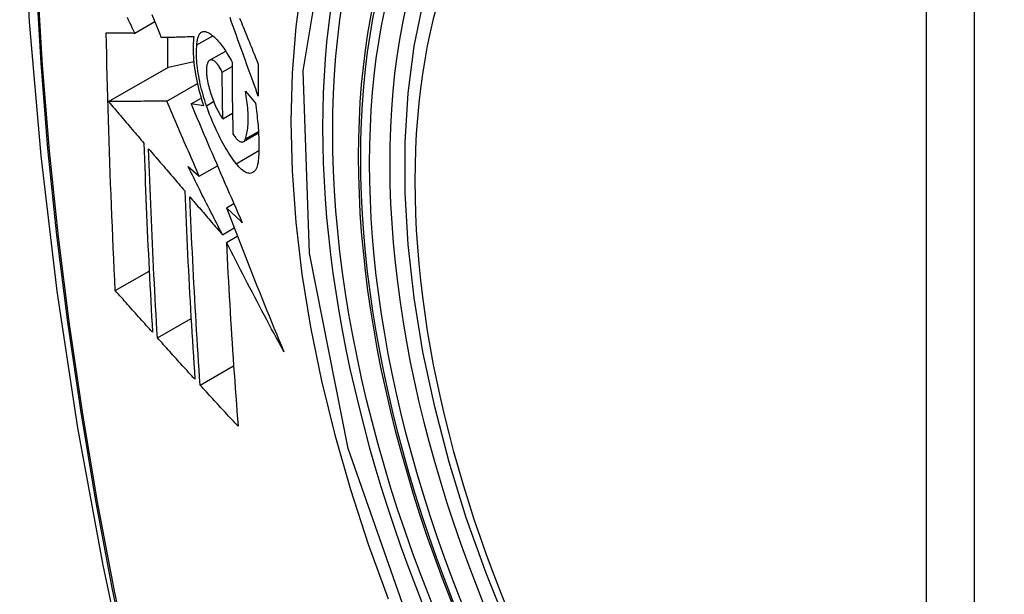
# Model space of a CAD drawing. Header units: inches. Extents: x 17 to 386, y 34 to 183.
# Tile 66 of 95: x 329.718 to 330.059, y 173.431 to 173.629. Entities that reach past the tile are written whole.
import ezdxf

# ---------------------------------------------------------------- set-up
doc = ezdxf.new("R2010")
doc.units = ezdxf.units.IN
doc.header["$MEASUREMENT"] = 0
doc.layers.add('Visible Edges(ANSI)', color=7, linetype='Continuous', lineweight=25)
doc.layers.add('Visible Tangent Edges(ANSI)', color=7, linetype='Continuous', lineweight=25)

msp = doc.modelspace()

# ---------------------------------------------------------------- linework, layer by layer
at = {"layer": 'Visible Edges(ANSI)'}
for p, q in [((329.75795, 173.62474), (329.76486, 173.62873)), ((329.76927, 173.6233), (329.76927, 173.61276)), ((329.77943, 173.62068), (329.78488, 173.62382)), ((329.78383, 173.61531), (329.78937, 173.6185)), ((329.74889, 173.601), (329.76963, 173.61297)), ((329.76963, 173.61297), (329.77834, 173.61485)), ((329.78816, 173.61122), (329.79157, 173.61319)), ((329.76901, 173.60119), (329.77959, 173.60729)), ((329.77741, 173.60022), (329.78091, 173.60224)), ((329.79619, 173.60463), (329.79964, 173.6005)), ((329.78176, 173.59959), (329.77741, 173.60022)), ((329.78839, 173.59502), (329.79174, 173.59696)), ((329.79549, 173.58716), (329.80073, 173.59018)), ((329.77639, 173.5785), (329.78025, 173.57522)), ((329.78025, 173.57522), (329.78652, 173.57884)), ((329.78964, 173.56424), (329.79221, 173.56572)), ((329.78826, 173.55495), (329.79231, 173.55729)), ((329.78961, 173.5523), (329.79339, 173.55449)), ((329.75123, 173.5356), (329.76294, 173.54237)), ((329.76576, 173.51929), (329.7774, 173.52602)), ((329.78055, 173.50293), (329.79213, 173.50962))]:
    msp.add_line(p, q, dxfattribs=at)
at = {"layer": 'Visible Edges(ANSI)', "flags": 128}
for points in [[(329.77221, 174.05179), (329.75937, 174.01373), (329.74831, 173.97455), (329.73901, 173.93431), (329.73145, 173.89309), (329.72561, 173.85095), (329.72146, 173.80796), (329.71899, 173.76416), (329.71817, 173.71964), (329.71898, 173.67444), (329.72141, 173.62863), (329.72543, 173.58228), (329.73103, 173.53544), (329.73818, 173.48819), (329.74686, 173.44059), (329.75705, 173.39272), (329.76873, 173.34463)], [(329.88716, 173.41865), (329.87942, 173.43781), (329.87256, 173.45705), (329.86662, 173.47628), (329.86162, 173.49543), (329.85758, 173.5144), (329.85452, 173.53313), (329.85247, 173.55152), (329.85145, 173.5695), (329.85145, 173.58699), (329.85249, 173.60391), (329.85457, 173.62021), (329.8577, 173.63579), (329.86188, 173.65061), (329.86711, 173.66458), (329.87338, 173.67762), (329.88068, 173.68968), (329.88899, 173.70066), (329.89829, 173.71049), (329.90851, 173.7191), (329.9196, 173.72641)], [(329.75795, 173.62474), (329.75752, 173.62563), (329.7571, 173.62652), (329.75667, 173.62741), (329.75625, 173.6283), (329.75582, 173.62919), (329.7554, 173.63008)], [(329.76389, 173.63113), (329.76469, 173.62915), (329.76548, 173.62718), (329.76628, 173.62521), (329.76708, 173.62324)], [(329.80065, 173.60292), (329.8002, 173.60415), (329.79975, 173.60539), (329.7993, 173.60662), (329.79886, 173.60786), (329.79841, 173.60909), (329.79796, 173.61033), (329.79751, 173.61157), (329.79707, 173.6128), (329.79662, 173.61404), (329.79617, 173.61528), (329.79573, 173.61652), (329.79528, 173.61775), (329.79484, 173.61899), (329.79439, 173.62022), (329.79395, 173.62146), (329.79351, 173.62269), (329.79307, 173.62392), (329.79263, 173.62515), (329.79219, 173.62638), (329.79175, 173.62761), (329.79131, 173.62884), (329.79088, 173.63006)], [(329.79418, 173.62987), (329.79448, 173.62912), (329.79479, 173.62837), (329.7951, 173.62761), (329.7954, 173.62685), (329.79571, 173.6261), (329.79602, 173.62534), (329.79633, 173.62458), (329.79664, 173.62382), (329.79694, 173.62306), (329.79725, 173.6223), (329.79756, 173.62154), (329.79787, 173.62078), (329.79818, 173.62002), (329.79849, 173.61926), (329.7988, 173.6185), (329.79911, 173.61774), (329.79942, 173.61698), (329.79973, 173.61623), (329.80004, 173.61547), (329.80035, 173.61471), (329.80066, 173.61395)], [(329.75123, 173.5356), (329.75105, 173.53928), (329.75087, 173.54297), (329.7507, 173.54665), (329.75053, 173.55034), (329.75036, 173.55403), (329.7502, 173.55773), (329.75005, 173.56143), (329.74989, 173.56513), (329.74975, 173.56883), (329.7496, 173.57254), (329.74946, 173.57625), (329.74933, 173.57997), (329.7492, 173.58369), (329.74907, 173.58741), (329.74895, 173.59114), (329.74884, 173.59487), (329.74873, 173.59861), (329.74862, 173.60235), (329.74852, 173.6061), (329.74843, 173.60984), (329.74834, 173.61359), (329.74826, 173.61733), (329.74818, 173.62109), (329.7481, 173.62484)], [(329.7481, 173.62484), (329.74849, 173.62484), (329.74888, 173.62483), (329.74928, 173.62483), (329.74967, 173.62482), (329.75007, 173.62482), (329.75048, 173.62481), (329.75088, 173.62481), (329.75129, 173.62481), (329.7517, 173.6248), (329.75211, 173.6248), (329.75252, 173.62479), (329.75293, 173.62479), (329.75335, 173.62478), (329.75376, 173.62478), (329.75418, 173.62478), (329.7546, 173.62477), (329.75502, 173.62477), (329.75543, 173.62476), (329.75585, 173.62476), (329.75627, 173.62475), (329.75669, 173.62475), (329.75711, 173.62475), (329.75753, 173.62474), (329.75795, 173.62474)], [(329.76708, 173.62324), (329.76754, 173.62325), (329.768, 173.62326), (329.76847, 173.62328), (329.76893, 173.62329), (329.7694, 173.6233), (329.76987, 173.62331), (329.77034, 173.62332), (329.77081, 173.62334), (329.77128, 173.62335), (329.77175, 173.62336), (329.77222, 173.62337), (329.77269, 173.62339), (329.77317, 173.6234), (329.77364, 173.62341), (329.77412, 173.62342), (329.77459, 173.62344), (329.77506, 173.62345), (329.77554, 173.62346), (329.77601, 173.62348), (329.77649, 173.62349), (329.77696, 173.6235), (329.77744, 173.62352), (329.77791, 173.62353), (329.77838, 173.62354)], [(329.77838, 173.62354), (329.77829, 173.62277), (329.77821, 173.62197), (329.77815, 173.62114), (329.77812, 173.62027), (329.7781, 173.61938), (329.77811, 173.61846), (329.77814, 173.61752), (329.7782, 173.61655), (329.77827, 173.61557), (329.77837, 173.61456), (329.77848, 173.61354), (329.77862, 173.6125), (329.77878, 173.61145), (329.77896, 173.61039), (329.77916, 173.60932), (329.77938, 173.60824), (329.77962, 173.60716), (329.77987, 173.60607), (329.78014, 173.60499), (329.78044, 173.6039), (329.78074, 173.60282), (329.78107, 173.60174), (329.78141, 173.60066), (329.78176, 173.59959)], [(329.77943, 173.62068), (329.77946, 173.62111), (329.77949, 173.62152), (329.77954, 173.62192), (329.7796, 173.6223), (329.77968, 173.62265), (329.77976, 173.62299), (329.77986, 173.6233), (329.77996, 173.62359), (329.78008, 173.62387), (329.7802, 173.62411), (329.78034, 173.62434), (329.78049, 173.62454), (329.78064, 173.62472), (329.78081, 173.62487), (329.78098, 173.625), (329.78116, 173.62511), (329.78135, 173.62519), (329.78154, 173.62525), (329.78174, 173.62528), (329.78195, 173.62529), (329.78216, 173.62528), (329.78238, 173.62524), (329.78261, 173.62518), (329.78284, 173.62509)], [(329.78284, 173.62509), (329.78318, 173.62493), (329.78353, 173.62475), (329.78389, 173.62454), (329.78425, 173.6243), (329.78461, 173.62404), (329.78497, 173.62375), (329.78534, 173.62343), (329.78571, 173.62309), (329.78608, 173.62273), (329.78645, 173.62234), (329.78683, 173.62193), (329.7872, 173.62149), (329.78757, 173.62103), (329.78795, 173.62055), (329.78832, 173.62004), (329.78869, 173.61952), (329.78906, 173.61897), (329.78943, 173.61841), (329.78979, 173.61782), (329.79015, 173.61722), (329.79051, 173.6166), (329.79087, 173.61596), (329.79122, 173.6153), (329.79157, 173.61462)], [(329.78275, 173.59957), (329.78244, 173.6005), (329.78213, 173.60143), (329.78185, 173.60237), (329.78157, 173.60331), (329.78131, 173.60425), (329.78106, 173.60519), (329.78083, 173.60614), (329.78061, 173.60708), (329.78041, 173.60802), (329.78022, 173.60896), (329.78005, 173.60988), (329.7799, 173.6108), (329.77976, 173.61171), (329.77964, 173.61261), (329.77954, 173.6135), (329.77946, 173.61437), (329.77939, 173.61523), (329.77934, 173.61607), (329.77931, 173.61689), (329.7793, 173.6177), (329.77931, 173.61848), (329.77933, 173.61924), (329.77937, 173.61997), (329.77943, 173.62068)], [(329.78358, 173.61511), (329.78347, 173.61499), (329.78337, 173.61486), (329.78328, 173.61471), (329.78319, 173.61455), (329.78311, 173.61438), (329.78304, 173.61419), (329.78297, 173.61399), (329.78291, 173.61377), (329.78286, 173.61354), (329.78281, 173.61329), (329.78277, 173.61304), (329.78274, 173.61277), (329.78272, 173.61249), (329.7827, 173.6122), (329.7827, 173.6119), (329.78269, 173.61159), (329.7827, 173.61127), (329.78272, 173.61094), (329.78274, 173.61061), (329.78277, 173.61026), (329.78281, 173.60991), (329.78285, 173.60956), (329.7829, 173.6092), (329.78296, 173.60884)], [(329.78816, 173.61122), (329.78797, 173.61162), (329.78777, 173.61201), (329.78757, 173.61237), (329.78737, 173.61272), (329.78717, 173.61306), (329.78696, 173.61337), (329.78675, 173.61367), (329.78654, 173.61394), (329.78633, 173.6142), (329.78612, 173.61443), (329.78591, 173.61464), (329.7857, 173.61483), (329.7855, 173.61499), (329.7853, 173.61513), (329.7851, 173.61525), (329.7849, 173.61534), (329.78471, 173.6154), (329.78453, 173.61544), (329.78435, 173.61545), (329.78418, 173.61544), (329.78402, 173.61539), (329.78386, 173.61533), (329.78371, 173.61523), (329.78358, 173.61511)], [(329.79157, 173.61462), (329.79157, 173.61358), (329.79158, 173.61255), (329.79158, 173.61151), (329.79159, 173.61048), (329.79159, 173.60944), (329.7916, 173.60841), (329.79161, 173.60738), (329.79162, 173.60635), (329.79163, 173.60531), (329.79164, 173.60428), (329.79165, 173.60325), (329.79166, 173.60222), (329.79167, 173.60119), (329.79169, 173.60016), (329.7917, 173.59913), (329.79172, 173.5981), (329.79173, 173.59707), (329.79175, 173.59604), (329.79177, 173.59502), (329.79179, 173.59399), (329.79181, 173.59296), (329.79183, 173.59194), (329.79185, 173.59091), (329.79187, 173.58989)], [(329.80066, 173.61395), (329.80066, 173.61349), (329.80065, 173.61303), (329.80065, 173.61257), (329.80065, 173.61211), (329.80065, 173.61165), (329.80065, 173.61119), (329.80065, 173.61073), (329.80064, 173.61027), (329.80064, 173.60981), (329.80064, 173.60935), (329.80064, 173.60889), (329.80064, 173.60843), (329.80064, 173.60797), (329.80064, 173.60751), (329.80064, 173.60705), (329.80064, 173.60659), (329.80064, 173.60613), (329.80064, 173.60567), (329.80064, 173.60521), (329.80064, 173.60475), (329.80065, 173.6043), (329.80065, 173.60384), (329.80065, 173.60338), (329.80065, 173.60292)], [(329.78839, 173.59502), (329.78837, 173.5957), (329.78836, 173.59637), (329.78835, 173.59704), (329.78834, 173.59772), (329.78832, 173.59839), (329.78831, 173.59906), (329.7883, 173.59974), (329.78829, 173.60041), (329.78828, 173.60109), (329.78827, 173.60176), (329.78826, 173.60244), (329.78825, 173.60311), (329.78824, 173.60379), (329.78823, 173.60446), (329.78822, 173.60514), (329.78822, 173.60581), (329.78821, 173.60649), (329.7882, 173.60716), (329.78819, 173.60784), (329.78819, 173.60852), (329.78818, 173.60919), (329.78817, 173.60987), (329.78817, 173.61055), (329.78816, 173.61122)], [(329.78296, 173.60884), (329.78308, 173.6082), (329.78321, 173.60756), (329.78335, 173.60692), (329.7835, 173.60628), (329.78367, 173.60563), (329.78384, 173.60499), (329.78403, 173.60435), (329.78423, 173.60371), (329.78444, 173.60308), (329.78466, 173.60245), (329.78489, 173.60183), (329.78512, 173.60122), (329.78536, 173.60063), (329.78562, 173.60004), (329.78587, 173.59946), (329.78614, 173.5989), (329.7864, 173.59836), (329.78668, 173.59783), (329.78695, 173.59731), (329.78723, 173.59682), (329.78752, 173.59634), (329.78781, 173.59588), (329.78809, 173.59544), (329.78839, 173.59502)], [(329.79618, 173.58809), (329.79634, 173.58854), (329.79648, 173.58902), (329.79661, 173.58952), (329.79673, 173.59005), (329.79683, 173.5906), (329.79692, 173.59117), (329.79699, 173.59177), (329.79706, 173.59239), (329.79711, 173.59303), (329.79714, 173.59369), (329.79716, 173.59438), (329.79717, 173.59508), (329.79716, 173.5958), (329.79714, 173.59654), (329.79711, 173.59729), (329.79706, 173.59806), (329.797, 173.59885), (329.79692, 173.59965), (329.79683, 173.60045), (329.79673, 173.60127), (329.79661, 173.6021), (329.79648, 173.60294), (329.79634, 173.60378), (329.79619, 173.60463)], [(329.76901, 173.60119), (329.76823, 173.60118), (329.76744, 173.60117), (329.76665, 173.60116), (329.76586, 173.60116), (329.76506, 173.60115), (329.76426, 173.60114), (329.76345, 173.60113), (329.76264, 173.60113), (329.76182, 173.60112), (329.76099, 173.60111), (329.76017, 173.6011), (329.75933, 173.60109), (329.75849, 173.60109), (329.75765, 173.60108), (329.7568, 173.60107), (329.75595, 173.60106), (329.75508, 173.60105), (329.75422, 173.60105), (329.75335, 173.60104), (329.75247, 173.60103), (329.75158, 173.60102), (329.75069, 173.60101), (329.74979, 173.601), (329.74889, 173.601)], [(329.74889, 173.601), (329.7494, 173.6004), (329.7499, 173.5998), (329.75041, 173.5992), (329.75092, 173.5986), (329.75143, 173.598), (329.75194, 173.59741), (329.75245, 173.59681), (329.75296, 173.59621), (329.75346, 173.59561), (329.75397, 173.59501), (329.75448, 173.59441), (329.75499, 173.59381), (329.7555, 173.59321), (329.75601, 173.59261), (329.75652, 173.59201), (329.75703, 173.59141), (329.75754, 173.59082), (329.75805, 173.59022), (329.75856, 173.58962), (329.75907, 173.58902), (329.75958, 173.58842), (329.76009, 173.58782), (329.7606, 173.58722), (329.76111, 173.58663)], [(329.78025, 173.57522), (329.77978, 173.5763), (329.7793, 173.57738), (329.77883, 173.57846), (329.77836, 173.57955), (329.77789, 173.58063), (329.77741, 173.58171), (329.77694, 173.58279), (329.77647, 173.58387), (329.776, 173.58496), (329.77553, 173.58604), (329.77506, 173.58712), (329.77459, 173.58821), (329.77412, 173.58929), (329.77366, 173.59037), (329.77319, 173.59146), (329.77272, 173.59254), (329.77225, 173.59362), (329.77179, 173.5947), (329.77132, 173.59578), (329.77086, 173.59686), (329.77039, 173.59795), (329.76993, 173.59903), (329.76947, 173.60011), (329.76901, 173.60119)], [(329.77741, 173.60022), (329.77813, 173.59852), (329.77885, 173.59682), (329.77957, 173.59511), (329.78029, 173.59341), (329.78102, 173.5917), (329.78175, 173.58999), (329.78248, 173.58827), (329.78321, 173.58656), (329.78394, 173.58484), (329.78468, 173.58313), (329.78541, 173.58141), (329.78615, 173.57969), (329.78689, 173.57797), (329.78763, 173.57625), (329.78838, 173.57453), (329.78912, 173.57282), (329.78987, 173.5711), (329.79061, 173.56938), (329.79136, 173.56766), (329.79211, 173.56595), (329.79286, 173.56423), (329.79361, 173.56252), (329.79437, 173.56081), (329.79512, 173.5591)], [(329.79302, 173.57953), (329.79255, 173.58015), (329.79208, 173.58079), (329.79162, 173.58145), (329.79115, 173.58213), (329.79069, 173.58284), (329.79022, 173.58356), (329.78977, 173.58431), (329.78931, 173.58507), (329.78886, 173.58586), (329.78841, 173.58667), (329.78796, 173.58749), (329.78752, 173.58834), (329.78708, 173.5892), (329.78665, 173.59007), (329.78623, 173.59097), (329.78581, 173.59187), (329.7854, 173.5928), (329.78499, 173.59373), (329.7846, 173.59468), (329.78421, 173.59563), (329.78383, 173.5966), (329.78346, 173.59758), (329.7831, 173.59857), (329.78275, 173.59957)], [(329.79964, 173.6005), (329.79977, 173.59961), (329.79989, 173.59873), (329.80001, 173.59786), (329.80012, 173.59699), (329.80022, 173.59612), (329.80031, 173.59526), (329.8004, 173.59441), (329.80048, 173.59357), (329.80055, 173.59273), (329.80062, 173.5919), (329.80067, 173.59108), (329.80072, 173.59027), (329.80076, 173.58947), (329.8008, 173.58868), (329.80082, 173.58789), (329.80084, 173.58712), (329.80085, 173.58636), (329.80086, 173.5856), (329.80085, 173.58486), (329.80084, 173.58413), (329.80082, 173.58341), (329.80079, 173.5827), (329.80076, 173.582), (329.80071, 173.58132)], [(329.79187, 173.58989), (329.79208, 173.58954), (329.79229, 173.58922), (329.79251, 173.58891), (329.79272, 173.58862), (329.79294, 173.58836), (329.79315, 173.58811), (329.79337, 173.58789), (329.79358, 173.58769), (329.79379, 173.58752), (329.79399, 173.58737), (329.7942, 173.58725), (329.79439, 173.58715), (329.79459, 173.58708), (329.79477, 173.58704), (329.79495, 173.58702), (329.79513, 173.58703), (329.79529, 173.58707), (329.79545, 173.58713), (329.7956, 173.58722), (329.79573, 173.58734), (329.79586, 173.58749), (329.79598, 173.58767), (329.79609, 173.58787), (329.79618, 173.58809)], [(329.76111, 173.58663), (329.7612, 173.58387), (329.7613, 173.58112), (329.76139, 173.57837), (329.76149, 173.57562), (329.7616, 173.57288), (329.7617, 173.57013), (329.76181, 173.5674), (329.76192, 173.56466), (329.76204, 173.56192), (329.76215, 173.55919), (329.76228, 173.55646), (329.7624, 173.55374), (329.76252, 173.55101), (329.76265, 173.54829), (329.76278, 173.54557), (329.76292, 173.54285), (329.76305, 173.54014), (329.76319, 173.53742), (329.76333, 173.53471), (329.76347, 173.532), (329.76362, 173.52929), (329.76377, 173.52658), (329.76392, 173.52388), (329.76407, 173.52118)], [(329.76576, 173.51929), (329.7656, 173.522), (329.76545, 173.52472), (329.7653, 173.52743), (329.76515, 173.53014), (329.765, 173.53286), (329.76486, 173.53558), (329.76472, 173.5383), (329.76458, 173.54101), (329.76444, 173.54373), (329.76431, 173.54645), (329.76418, 173.54917), (329.76405, 173.5519), (329.76393, 173.55462), (329.76381, 173.55735), (329.76369, 173.56007), (329.76357, 173.5628), (329.76346, 173.56553), (329.76334, 173.56827), (329.76324, 173.571), (329.76313, 173.57374), (329.76303, 173.57648), (329.76293, 173.57922), (329.76284, 173.58196), (329.76274, 173.58471)], [(329.76274, 173.58471), (329.76326, 173.5841), (329.76378, 173.58349), (329.7643, 173.58288), (329.76482, 173.58228), (329.76534, 173.58167), (329.76586, 173.58106), (329.76638, 173.58045), (329.7669, 173.57984), (329.76742, 173.57923), (329.76794, 173.57862), (329.76846, 173.57801), (329.76898, 173.5774), (329.76951, 173.57679), (329.77003, 173.57618), (329.77055, 173.57557), (329.77107, 173.57496), (329.77159, 173.57435), (329.77211, 173.57374), (329.77263, 173.57313), (329.77316, 173.57252), (329.77368, 173.57191), (329.7742, 173.5713), (329.77472, 173.57069), (329.77524, 173.57009)], [(329.78826, 173.55495), (329.78776, 173.55593), (329.78726, 173.55691), (329.78676, 173.55789), (329.78626, 173.55887), (329.78576, 173.55985), (329.78526, 173.56083), (329.78477, 173.56182), (329.78427, 173.5628), (329.78377, 173.56378), (329.78328, 173.56476), (329.78278, 173.56575), (329.78229, 173.56673), (329.78179, 173.56771), (329.7813, 173.56869), (329.7808, 173.56967), (329.78031, 173.57066), (329.77982, 173.57164), (329.77933, 173.57262), (329.77884, 173.5736), (329.77835, 173.57458), (329.77786, 173.57556), (329.77737, 173.57654), (329.77688, 173.57752), (329.77639, 173.5785)], [(329.80071, 173.58132), (329.80065, 173.58059), (329.80055, 173.57991), (329.80042, 173.57928), (329.80027, 173.57871), (329.80009, 173.57819), (329.79988, 173.57773), (329.79964, 173.57733), (329.79938, 173.57698), (329.7991, 173.5767), (329.7988, 173.57648), (329.79847, 173.57632), (329.79813, 173.57622), (329.79777, 173.57618), (329.79739, 173.5762), (329.797, 173.57628), (329.79659, 173.57642), (329.79617, 173.57662), (329.79574, 173.57687), (329.7953, 173.57719), (329.79486, 173.57755), (329.7944, 173.57797), (329.79395, 173.57844), (329.79349, 173.57896), (329.79302, 173.57953)], [(329.77524, 173.57009), (329.77535, 173.56734), (329.77546, 173.56459), (329.77558, 173.56185), (329.7757, 173.55912), (329.77582, 173.55638), (329.77595, 173.55365), (329.77608, 173.55092), (329.77621, 173.54819), (329.77634, 173.54546), (329.77648, 173.54274), (329.77662, 173.54002), (329.77677, 173.53731), (329.77692, 173.53459), (329.77707, 173.53188), (329.77722, 173.52917), (329.77738, 173.52647), (329.77754, 173.52377), (329.7777, 173.52107), (329.77786, 173.51837), (329.77803, 173.51568), (329.7782, 173.51299), (329.77837, 173.5103), (329.77854, 173.50762), (329.77872, 173.50494)], [(329.78055, 173.50293), (329.78037, 173.50562), (329.78019, 173.50832), (329.78001, 173.51102), (329.77984, 173.51371), (329.77967, 173.51641), (329.7795, 173.51911), (329.77934, 173.52181), (329.77918, 173.52451), (329.77902, 173.52722), (329.77886, 173.52992), (329.77871, 173.53263), (329.77856, 173.53534), (329.77841, 173.53805), (329.77826, 173.54076), (329.77812, 173.54348), (329.77798, 173.5462), (329.77785, 173.54892), (329.77772, 173.55164), (329.77759, 173.55437), (329.77746, 173.55709), (329.77734, 173.55983), (329.77722, 173.56256), (329.77711, 173.5653), (329.777, 173.56804)], [(329.777, 173.56804), (329.77747, 173.56749), (329.77793, 173.56695), (329.7784, 173.5664), (329.77887, 173.56586), (329.77934, 173.56531), (329.7798, 173.56477), (329.78027, 173.56422), (329.78074, 173.56368), (329.78121, 173.56313), (329.78168, 173.56259), (329.78215, 173.56204), (329.78262, 173.56149), (329.78309, 173.56095), (329.78356, 173.5604), (329.78403, 173.55986), (329.7845, 173.55931), (329.78497, 173.55876), (329.78544, 173.55822), (329.78591, 173.55767), (329.78638, 173.55713), (329.78685, 173.55658), (329.78732, 173.55604), (329.78779, 173.55549), (329.78826, 173.55495)], [(329.79512, 173.5591), (329.79489, 173.55931), (329.79466, 173.55953), (329.79444, 173.55974), (329.79421, 173.55996), (329.79398, 173.56017), (329.79375, 173.56038), (329.79352, 173.5606), (329.79329, 173.56081), (329.79307, 173.56103), (329.79284, 173.56124), (329.79261, 173.56146), (329.79238, 173.56167), (329.79215, 173.56188), (329.79192, 173.5621), (329.7917, 173.56231), (329.79147, 173.56253), (329.79124, 173.56274), (329.79101, 173.56295), (329.79078, 173.56317), (329.79055, 173.56338), (329.79033, 173.5636), (329.7901, 173.56381), (329.78987, 173.56402), (329.78964, 173.56424)], [(329.78964, 173.56424), (329.79044, 173.56216), (329.79123, 173.56009), (329.79203, 173.55801), (329.79283, 173.55594), (329.79364, 173.55386), (329.79445, 173.55178), (329.79526, 173.54971), (329.79607, 173.54763), (329.79689, 173.54555), (329.79771, 173.54348), (329.79853, 173.5414), (329.79935, 173.53932), (329.80018, 173.53725), (329.80101, 173.53517), (329.80185, 173.53309), (329.80269, 173.53102), (329.80353, 173.52895), (329.80437, 173.52687), (329.80522, 173.5248), (329.80607, 173.52273), (329.80693, 173.52065), (329.80778, 173.51858), (329.80865, 173.51651), (329.80951, 173.51444)], [(329.80951, 173.51444), (329.80866, 173.51602), (329.80781, 173.51759), (329.80696, 173.51916), (329.80612, 173.52074), (329.80527, 173.52232), (329.80443, 173.5239), (329.80359, 173.52548), (329.80275, 173.52706), (329.80192, 173.52864), (329.80108, 173.53022), (329.80025, 173.5318), (329.79942, 173.53338), (329.79859, 173.53496), (329.79776, 173.53654), (329.79694, 173.53812), (329.79611, 173.5397), (329.79529, 173.54128), (329.79447, 173.54286), (329.79366, 173.54443), (329.79284, 173.54601), (329.79203, 173.54759), (329.79122, 173.54916), (329.79041, 173.55073), (329.78961, 173.5523)], [(329.78961, 173.5523), (329.78974, 173.54962), (329.78987, 173.54693), (329.79001, 173.54425), (329.79015, 173.54157), (329.7903, 173.53889), (329.79045, 173.53622), (329.7906, 173.53355), (329.79076, 173.53088), (329.79092, 173.52821), (329.79108, 173.52554), (329.79125, 173.52288), (329.79142, 173.52023), (329.79159, 173.51757), (329.79177, 173.51492), (329.79195, 173.51228), (329.79213, 173.50964), (329.79231, 173.507), (329.7925, 173.50436), (329.79269, 173.50173), (329.79288, 173.49911), (329.79307, 173.49649), (329.79327, 173.49388), (329.79347, 173.49127), (329.79367, 173.48866)], [(329.76407, 173.52118), (329.76353, 173.52178), (329.76299, 173.52238), (329.76246, 173.52298), (329.76192, 173.52358), (329.76138, 173.52418), (329.76085, 173.52478), (329.76031, 173.52538), (329.75977, 173.52598), (329.75924, 173.52658), (329.7587, 173.52718), (329.75817, 173.52779), (329.75763, 173.52839), (329.7571, 173.52899), (329.75656, 173.52959), (329.75603, 173.53019), (329.75549, 173.53079), (329.75496, 173.53139), (329.75442, 173.532), (329.75389, 173.5326), (329.75336, 173.5332), (329.75282, 173.5338), (329.75229, 173.5344), (329.75176, 173.535), (329.75123, 173.5356)], [(329.77872, 173.50494), (329.77818, 173.50553), (329.77763, 173.50613), (329.77709, 173.50673), (329.77655, 173.50733), (329.77601, 173.50792), (329.77547, 173.50852), (329.77492, 173.50912), (329.77438, 173.50972), (329.77384, 173.51032), (329.7733, 173.51091), (329.77276, 173.51151), (329.77222, 173.51211), (329.77168, 173.51271), (329.77114, 173.51331), (329.7706, 173.51391), (329.77006, 173.51451), (329.76952, 173.5151), (329.76898, 173.5157), (329.76844, 173.5163), (329.7679, 173.5169), (329.76737, 173.5175), (329.76683, 173.5181), (329.76629, 173.51869), (329.76576, 173.51929)], [(329.79367, 173.48866), (329.79312, 173.48926), (329.79257, 173.48985), (329.79202, 173.49044), (329.79147, 173.49104), (329.79092, 173.49163), (329.79037, 173.49222), (329.78982, 173.49282), (329.78927, 173.49341), (329.78873, 173.49401), (329.78818, 173.4946), (329.78763, 173.4952), (329.78708, 173.49579), (329.78654, 173.49639), (329.78599, 173.49698), (329.78544, 173.49758), (329.7849, 173.49817), (329.78435, 173.49877), (329.78381, 173.49936), (329.78326, 173.49996), (329.78272, 173.50055), (329.78218, 173.50115), (329.78163, 173.50174), (329.78109, 173.50234), (329.78055, 173.50293)]]:
    msp.add_lwpolyline(points, dxfattribs=at)
at = {"layer": 'Visible Edges(ANSI)'}
msp.add_ellipse((330.06531, 173.44912), major_axis=(-0.15994, 0.27703), ratio=0.57735, dxfattribs=at)
msp.add_ellipse((330.06879, 173.45113), major_axis=(0.15748, -0.27276), ratio=0.57735, start_param=2.363977, end_param=7.060801, dxfattribs=at)
at = {"layer": 'Visible Tangent Edges(ANSI)'}
for p, q in [((330.03155, 173.71376), (330.03155, 173.22909)), ((330.04825, 173.22909), (330.04825, 173.71376)), ((329.78275, 173.59957), (329.78521, 173.601)), ((329.79618, 173.58809), (329.8007, 173.5907)), ((329.79302, 173.57953), (329.80084, 173.58405))]:
    msp.add_line(p, q, dxfattribs=at)
at = {"layer": 'Visible Tangent Edges(ANSI)', "flags": 128}
for points in [[(329.77135, 174.00805), (329.76358, 173.9856), (329.75646, 173.9625), (329.74999, 173.93876), (329.74418, 173.91441), (329.73905, 173.88947), (329.73459, 173.86398), (329.73082, 173.83796), (329.72773, 173.81145), (329.72534, 173.78448), (329.72363, 173.75709), (329.72262, 173.72931), (329.72229, 173.70114), (329.72265, 173.67259), (329.7237, 173.64365), (329.72543, 173.61436), (329.72784, 173.58475), (329.73093, 173.55484), (329.7347, 173.52468), (329.73914, 173.49427), (329.74426, 173.46362), (329.75004, 173.43276), (329.75649, 173.40173)], [(329.75724, 173.40135), (329.75078, 173.43232), (329.74498, 173.46311), (329.73984, 173.4937), (329.73538, 173.52406), (329.7316, 173.55417), (329.7285, 173.58402), (329.72607, 173.61358), (329.72433, 173.64281), (329.72328, 173.67168), (329.72292, 173.70016), (329.72325, 173.72826), (329.72427, 173.75596), (329.72598, 173.78326), (329.72839, 173.81014), (329.73149, 173.83655), (329.73528, 173.86246), (329.73975, 173.88784), (329.7449, 173.91265), (329.75073, 173.93688), (329.75721, 173.96049), (329.76435, 173.98346), (329.77213, 174.00577)], [(329.85591, 173.41191), (329.83177, 173.48099), (329.81833, 173.54857), (329.81618, 173.61165), (329.82543, 173.66707), (329.84572, 173.71253), (329.87598, 173.74573), (329.91493, 173.7652), (329.96089, 173.77018), (330.01156, 173.7604), (330.06468, 173.73635)], [(329.8706, 173.74686), (329.86157, 173.73888), (329.85321, 173.72991), (329.84555, 173.71999), (329.83862, 173.70914), (329.83243, 173.6974), (329.82702, 173.6848), (329.82242, 173.67139), (329.81864, 173.65724), (329.81569, 173.6424), (329.81357, 173.62691), (329.8123, 173.6108), (329.81188, 173.59412), (329.81231, 173.5769), (329.81359, 173.55926), (329.81572, 173.54125), (329.81869, 173.52295), (329.82248, 173.5044), (329.82707, 173.48567), (329.83247, 173.46681), (329.83864, 173.44788), (329.84558, 173.42896)]]:
    msp.add_lwpolyline(points, dxfattribs=at)
at = {"layer": 'Visible Tangent Edges(ANSI)'}
for centre, major_axis, start_param, end_param in [((330.06779, 173.45056), (-0.17318, 0.29996), 5.05527, 10.652693), ((330.06774, 173.45053), (-0.15059, 0.26083), 5.66855, 8.468616)]:
    msp.add_ellipse(centre, major_axis=major_axis, ratio=0.57735, start_param=start_param, end_param=end_param, dxfattribs=at)
for centre, major_axis in [((330.06838, 173.4509), (0.17111, -0.29637)), ((330.06541, 173.44918), (-0.1627, 0.2818)), ((330.06531, 173.44912), (0.1621, -0.28076))]:
    msp.add_ellipse(centre, major_axis=major_axis, ratio=0.57735, dxfattribs=at)

doc.saveas('drawing.dxf')
